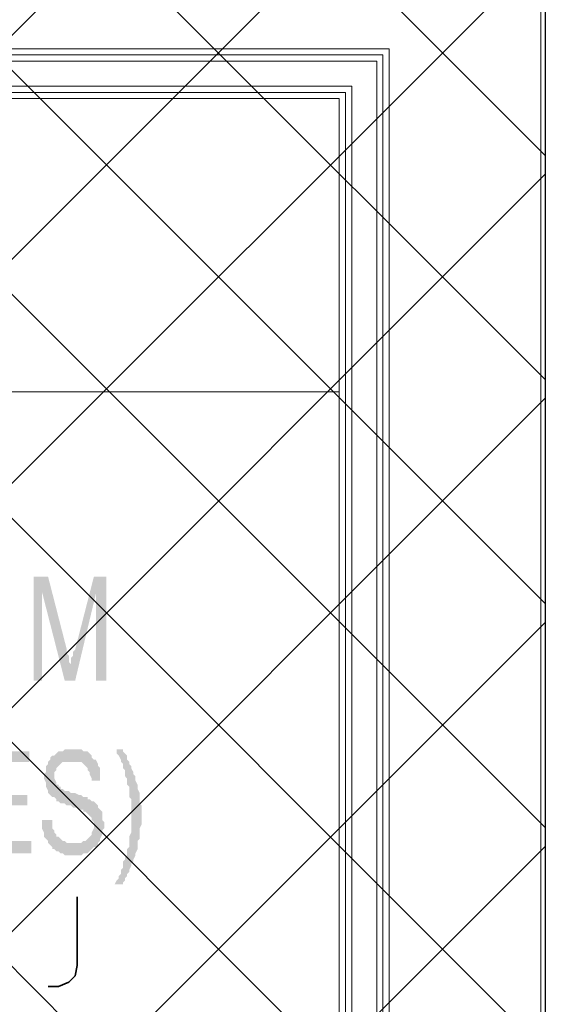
# Model space of a CAD drawing. Header units: millimetres. Extents: x 1.7 to 32.8, y 0.3 to 23.1.
# Tile 94 of 106: x 20.226 to 20.65, y 19.263 to 20.053. Entities that reach past the tile are written whole.
import ezdxf

# ---------------------------------------------------------------- set-up
doc = ezdxf.new("R2010")
doc.units = ezdxf.units.MM
doc.layers.add('PDF_Geometry', color=9, linetype='Continuous', true_color=0x808080)
doc.layers.add('PDF_Solid Fills', color=9, linetype='Continuous', true_color=0x808080)

msp = doc.modelspace()

# ---------------------------------------------------------------- hatches: boundary and pattern name
h = msp.add_hatch()
h.set_pattern_fill('ANSI37', color=256, scale=0.04)
h.paths.add_polyline_path([(7.73862, 22.70247), (12.39795, 22.70247), (12.39795, 20.28956), (20.64713, 20.28956), (20.64713, 18.61498), (17.64273, 18.61498), (17.64273, 12.78256), (14.76911, 12.78256), (14.76911, 18.5971), (7.70129, 18.5971)])
at = {"layer": 'PDF_Solid Fills', "transparency": 33554559}
for points in [[(20.24875, 19.60605), (20.23708, 19.60605), (20.23708, 19.52272), (20.24374, 19.52272), (20.24374, 19.59438)], [(20.24875, 19.60605), (20.24374, 19.59438), (20.26207, 19.52272), (20.26708, 19.53603), (20.26708, 19.53603), (20.26541, 19.5377), (20.26541, 19.54271), (20.26374, 19.54438), (20.26374, 19.5477)], [(20.29541, 19.60605), (20.28541, 19.60605), (20.27042, 19.5477), (20.27042, 19.5477), (20.26875, 19.54603), (20.26875, 19.54271), (20.26708, 19.54104), (20.26708, 19.53603), (20.26708, 19.53603), (20.26207, 19.52272), (20.27042, 19.52272), (20.28708, 19.59271)], [(20.23374, 19.46604), (20.18874, 19.46604), (20.18874, 19.38438), (20.23541, 19.38438), (20.23541, 19.39438), (20.19707, 19.39438), (20.19707, 19.42271), (20.23207, 19.42271), (20.23207, 19.43106), (20.19707, 19.43106), (20.19707, 19.45771), (20.23374, 19.45771)], [(20.26708, 19.46771), (20.26207, 19.46771), (20.2604, 19.46604), (20.25708, 19.46604), (20.25541, 19.46437), (20.25374, 19.46272), (20.25207, 19.46272), (20.2504, 19.46105), (20.2504, 19.45938), (20.24875, 19.45771), (20.24875, 19.45604), (20.24708, 19.45437), (20.24708, 19.44939), (20.24541, 19.44771), (20.24541, 19.44438), (20.24708, 19.44103), (20.24708, 19.43772), (20.24875, 19.43437), (20.24875, 19.43271), (20.2504, 19.43106), (20.25207, 19.42939), (20.25374, 19.42939), (20.25541, 19.42772), (20.25541, 19.42605), (20.25708, 19.42605), (20.25873, 19.42438), (20.26207, 19.42438), (20.26374, 19.42271), (20.26708, 19.42271), (20.26875, 19.42106), (20.27209, 19.42106), (20.27374, 19.41939), (20.27708, 19.41939), (20.27708, 19.41772), (20.27875, 19.41772), (20.28042, 19.41605), (20.28207, 19.41438), (20.28374, 19.41271), (20.28374, 19.41106), (20.28541, 19.40939), (20.28541, 19.40605), (20.28541, 19.40438), (20.28374, 19.40104), (20.28374, 19.39937), (20.28207, 19.39772), (20.28042, 19.39605), (20.28042, 19.39605), (20.27875, 19.39438), (20.27708, 19.39438), (20.27541, 19.39271), (20.24875, 19.39271), (20.2504, 19.39104), (20.25207, 19.38937), (20.25207, 19.38772), (20.25374, 19.38772), (20.25541, 19.38605), (20.25708, 19.38605), (20.25873, 19.38438), (20.2604, 19.38438), (20.26207, 19.38271), (20.27541, 19.38271), (20.27708, 19.38438), (20.28042, 19.38438), (20.28207, 19.38605), (20.28207, 19.38605), (20.28374, 19.38772), (20.28541, 19.38937), (20.28708, 19.38937), (20.28875, 19.39104), (20.28875, 19.39271), (20.29042, 19.39438), (20.29042, 19.39605), (20.29207, 19.39937), (20.29207, 19.40271), (20.29374, 19.40438), (20.29374, 19.40939), (20.29207, 19.41106), (20.29207, 19.41772), (20.29042, 19.41939), (20.29042, 19.41939), (20.28875, 19.42106), (20.28875, 19.42271), (20.28708, 19.42438), (20.28541, 19.42605), (20.28374, 19.42605), (20.28207, 19.42772), (20.28042, 19.42772), (20.28042, 19.42939), (20.27708, 19.42939), (20.27541, 19.43106), (20.27374, 19.43106), (20.27042, 19.43271), (20.26708, 19.43271), (20.26541, 19.43437), (20.26207, 19.43437), (20.2604, 19.43605), (20.25873, 19.43605), (20.25873, 19.43772), (20.25708, 19.43772), (20.25708, 19.43939), (20.25541, 19.43939), (20.25541, 19.44103), (20.25374, 19.44438), (20.25374, 19.44939), (20.25541, 19.45103), (20.25541, 19.4527), (20.25708, 19.45437), (20.25873, 19.45604), (20.25873, 19.45604), (20.2604, 19.45771), (20.26875, 19.45771), (20.28708, 19.45938), (20.28541, 19.45938), (20.28374, 19.46105), (20.28374, 19.46272), (20.28207, 19.46437), (20.28042, 19.46604), (20.27708, 19.46604), (20.27541, 19.46771), (20.27042, 19.46771)], [(20.30874, 19.46771), (20.30206, 19.46771), (20.30373, 19.46771), (20.30373, 19.46437), (20.3054, 19.46272), (20.30707, 19.45938), (20.30707, 19.45771), (20.30874, 19.45604), (20.30874, 19.4527), (20.31042, 19.45103), (20.31042, 19.44604), (20.31206, 19.44438), (20.31206, 19.43939), (20.31376, 19.43772), (20.31376, 19.43437), (20.31376, 19.42939), (20.3154, 19.42772), (20.3154, 19.41438), (20.3154, 19.40104), (20.31376, 19.39772), (20.31376, 19.38937), (20.31206, 19.38772), (20.31206, 19.38271), (20.31042, 19.38104), (20.31042, 19.37937), (20.30874, 19.37772), (20.30874, 19.37271), (20.30707, 19.37104), (20.30707, 19.36773), (20.3054, 19.36606), (20.3054, 19.36438), (20.30373, 19.36271), (20.30206, 19.3594), (20.30874, 19.3594), (20.30874, 19.36105), (20.31042, 19.36271), (20.31042, 19.36438), (20.31206, 19.36606), (20.31206, 19.36773), (20.31376, 19.36937), (20.31376, 19.37104), (20.3154, 19.37438), (20.3154, 19.37605), (20.31707, 19.37772), (20.31707, 19.37937), (20.31874, 19.38271), (20.31874, 19.38438), (20.31874, 19.38438), (20.32041, 19.38772), (20.32041, 19.39438), (20.32208, 19.39605), (20.32208, 19.40438), (20.32375, 19.40772), (20.32375, 19.41438), (20.32375, 19.42271), (20.32208, 19.42438), (20.32208, 19.43271), (20.32041, 19.43605), (20.32041, 19.43939), (20.32041, 19.43939), (20.31874, 19.4427), (20.31874, 19.44604), (20.31707, 19.44771), (20.31707, 19.44939), (20.3154, 19.4527), (20.3154, 19.45437), (20.31376, 19.45604), (20.31376, 19.45771), (20.31206, 19.45938), (20.31206, 19.46272), (20.31042, 19.46437), (20.30874, 19.46604)], [(20.28708, 19.45938), (20.26875, 19.45771), (20.27541, 19.45771), (20.27708, 19.45604), (20.27708, 19.45604), (20.27875, 19.45437), (20.28042, 19.4527), (20.28042, 19.45103), (20.28207, 19.44939), (20.28207, 19.44771), (20.28374, 19.44438), (20.28374, 19.4427), (20.29042, 19.4427), (20.29042, 19.4527), (20.28875, 19.45437), (20.28875, 19.45604), (20.28875, 19.45604)], [(20.25207, 19.41106), (20.24374, 19.41106), (20.24374, 19.40438), (20.24541, 19.40104), (20.24541, 19.39772), (20.24708, 19.39605), (20.24875, 19.39438), (20.24875, 19.39271), (20.27042, 19.39271), (20.26374, 19.39271), (20.26207, 19.39438), (20.2604, 19.39438), (20.25873, 19.39605), (20.25708, 19.39772), (20.25541, 19.39772), (20.25541, 19.39937), (20.25374, 19.40104), (20.25374, 19.40271), (20.25207, 19.40438), (20.25207, 19.40939)]]:
    msp.add_hatch(color=256, dxfattribs=at).paths.add_polyline_path(points)

# ---------------------------------------------------------------- linework, layer by layer
msp.add_lwpolyline([(7.73862, 22.70247), (12.39795, 22.70247), (12.39795, 20.28956), (20.64713, 20.28956), (20.64713, 18.61498), (17.64273, 18.61498), (17.64273, 12.78256), (14.76911, 12.78256), (14.76911, 18.5971), (7.70129, 18.5971), (7.73862, 22.70247)])
at = {"layer": 'PDF_Geometry', "lineweight": 18}
for points in [[(21.59369, 20.17269), (20.64373, 20.17269), (20.64373, 18.65107), (20.72706, 18.65107), (20.72706, 20.08769), (21.59369, 20.08769)], [(20.48206, 19.75438), (20.48206, 19.98937), (19.77375, 19.98937), (19.77375, 19.75438)]]:
    msp.add_lwpolyline(points, close=True, dxfattribs=at)
for points in [[(19.06546, 18.7244), (19.06546, 19.39937), (19.10379, 19.39937), (19.10379, 18.74939), (20.48206, 18.74939), (20.48206, 19.98936), (19.06546, 19.98936), (19.06546, 20.02935), (20.52208, 20.02935), (20.52208, 18.7244)], [(20.51707, 18.7244), (20.51707, 20.02436), (19.06546, 20.02436)], [(20.51206, 18.7244), (20.51206, 20.01938), (19.06546, 20.01938)], [(19.09543, 19.39937), (19.09543, 18.73939), (20.49206, 18.73939), (20.49206, 19.99936), (19.06546, 19.99936)], [(19.09877, 19.39937), (19.09877, 18.7444), (20.48707, 18.7444), (20.48707, 19.99437), (19.06546, 19.99437)]]:
    msp.add_lwpolyline(points, dxfattribs=at)
at = {"layer": 'PDF_Geometry', "color": 7, "lineweight": 35}
msp.add_lwpolyline([(20.24875, 19.27772), (20.25708, 19.27772), (20.26541, 19.28106), (20.27042, 19.28604), (20.27209, 19.29437), (20.27209, 19.34938)], dxfattribs=at)
at = {"layer": 'PDF_Solid Fills', "lineweight": 18, "transparency": 33554559}
msp.add_solid([(20.29541, 19.60605), (20.28708, 19.59271), (20.29541, 19.52272), (20.28708, 19.52272)], dxfattribs=at)

doc.saveas('drawing.dxf')
